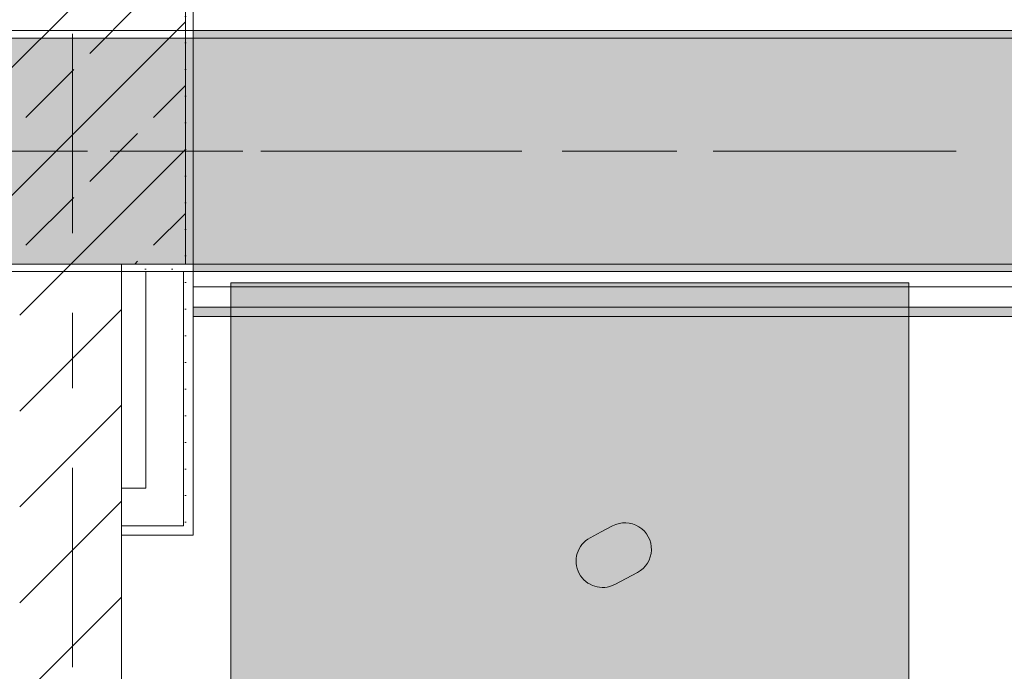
# Model space of a CAD drawing. Header units: metres. Extents: x -3.6 to 84.5, y -11 to 16.8.
# Tile 139 of 256: x 25.7 to 27, y 12.5 to 13.3. Entities that reach past the tile are written whole.
import ezdxf

# ---------------------------------------------------------------- set-up
doc = ezdxf.new("R2010")
doc.units = ezdxf.units.M
doc.header["$MEASUREMENT"] = 0
for name, pattern in [('Achse', [0.2, 0.1, -0.05, 0, -0.05]), ('Strichlinie doppelt', [0.546806, 0.264583, -0.105833, 0.070556, -0.105833]), ('Wipeout_Contour', [1, 0, -1])]:
    doc.linetypes.add(name, pattern=pattern)
for name, color, linetype in [('451 - Universal.Achsen Raster', 7, 'Continuous'), ('605 - Struktur.Wand Innen', 7, 'Continuous'), ('606 - Struktur.Wand Innen Ausbau', 7, 'Continuous'), ('607 - Struktur.Stütze', 7, 'Continuous'), ('608 - Struktur.Träger', 7, 'Continuous'), ('653 - Abdeckung.TB Verkofferung', 7, 'Continuous'), ('701 - Einrichtung.Möbel', 7, 'Continuous')]:
    doc.layers.add(name, color=color, linetype=linetype)
pattern_1 = [(45, (0, 0), (-0.01767767, 0.01767767), [0, -0.025])]
pattern_2 = [(45, (0, 0), (-0.0848528, 0.0848528), []), (45, (-0.04243, 0.04243), (-0.0848528, 0.0848528), [0.09, -0.03])]

msp = doc.modelspace()

# ---------------------------------------------------------------- hatches: boundary and pattern name
at = {"layer": '606 - Struktur.Wand Innen Ausbau', "linetype": 'Continuous', "lineweight": 0, "true_color": 0x000000}
h = msp.add_hatch(dxfattribs=at)
h.set_pattern_fill('Gips_0001', color=18, style=0, pattern_type=2)
h.set_pattern_definition(pattern_1)
h.paths.add_polyline_path([(25.8775, 12.6525), (25.89, 12.6525), (25.89, 12.99), (25.8775, 12.99)])
h = msp.add_hatch(dxfattribs=at)
h.set_pattern_fill('Gips_0001', color=18, style=0, pattern_type=2)
h.set_pattern_definition(pattern_1)
h.paths.add_polyline_path([(25.8775, 12.6525), (25.8775, 12.64), (25.89, 12.64)])
h = msp.add_hatch(dxfattribs=at)
h.set_pattern_fill('Gips_0001', color=18, style=0, pattern_type=2)
h.set_pattern_definition(pattern_1)
h.paths.add_polyline_path([(25.8775, 12.6525), (25.89, 12.64), (25.89, 12.6525)])
at = {"layer": '607 - Struktur.Stütze', "linetype": 'Continuous', "lineweight": 0, "true_color": 0x000000}
h = msp.add_hatch(dxfattribs=at)
h.set_pattern_fill('Beton__Stahlbeton_0001', color=18, style=0, pattern_type=2)
h.set_pattern_definition(pattern_2)
h.paths.add_polyline_path([(25.58, 13), (25.88, 13), (25.88, 13.45), (25.58, 13.45)])
h = msp.add_hatch(dxfattribs=at)
h.set_pattern_fill('Gips_0001', color=18, style=0, pattern_type=2)
h.set_pattern_definition(pattern_1)
h.paths.add_polyline_path([(25.795, 12.99), (25.89, 12.99), (25.89, 13.445), (25.88, 13.445), (25.88, 13), (25.795, 13)])
at = {"layer": '608 - Struktur.Träger', "linetype": 'Continuous', "lineweight": 0, "true_color": 0x000000}
h = msp.add_hatch(dxfattribs=at)
h.set_pattern_fill('Gips_0001', color=18, style=0, pattern_type=2)
h.set_pattern_definition(pattern_1)
h.paths.add_polyline_path([(25.89, 13.3), (29.17, 13.3), (29.17, 13.31), (25.89, 13.31)])
h = msp.add_hatch(dxfattribs=at)
h.set_pattern_fill('Gips_0001', color=18, style=0, pattern_type=2)
h.set_pattern_definition(pattern_1)
h.paths.add_polyline_path([(25.89, 12.99), (29.17, 12.99), (29.17, 13), (25.89, 13)])
at = {"layer": '653 - Abdeckung.TB Verkofferung', "linetype": 'Continuous', "lineweight": 0, "true_color": 0x000000}
h = msp.add_hatch(dxfattribs=at)
h.set_pattern_fill('Gips_0001', color=18, style=0, pattern_type=2)
h.set_pattern_definition(pattern_1)
h.paths.add_polyline_path([(25.89, 12.9305), (29.4275, 12.9305), (29.4275, 12.943), (25.89, 12.943)])
at = {"layer": '701 - Einrichtung.Möbel', "linetype": 'Continuous', "lineweight": 0, "true_color": 0x3a3a3a}
for points in [[(25.94, 11.075), (26.84, 11.075), (26.84, 12.975), (25.94, 12.975)], [(26.4318, 12.6445), (26.4168, 12.6365, 0.994302), (26.4496, 12.5747), (26.4797, 12.5907, 1), (26.4468, 12.6525)]]:
    msp.add_hatch(color=250, dxfattribs=at).paths.add_polyline_path(points)

# ---------------------------------------------------------------- linework, layer by layer
at = {"layer": '451 - Universal.Achsen Raster', "color": 160, "linetype": 'Strichlinie doppelt', "lineweight": 9, "true_color": 0x3232ff}
msp.add_line((64.935, 13.15), (-3.175, 13.15), dxfattribs=at)
at = {"layer": '606 - Struktur.Wand Innen Ausbau', "color": 7, "linetype": 'Continuous', "lineweight": 5}
for p, q in [((25.8775, 12.7025), (25.8775, 12.99)), ((25.8775, 12.6525), (25.8775, 12.7025)), ((25.8275, 12.6525), (25.8775, 12.6525)), ((25.8275, 12.6525), (25.8775, 12.6525))]:
    msp.add_line(p, q, dxfattribs=at)
at = {"layer": '606 - Struktur.Wand Innen Ausbau', "color": 7, "linetype": 'Continuous', "lineweight": 5, "flags": 128}
for points in [[(25.8275, 12.99), (25.8275, 12.7025)], [(25.89, 12.64), (25.89, 12.99)], [(25.89, 12.64), (25.8775, 12.64)]]:
    msp.add_lwpolyline(points, dxfattribs=at)
at = {"layer": '607 - Struktur.Stütze', "color": 7, "linetype": 'Continuous', "lineweight": 13, "flags": 128}
msp.add_lwpolyline([(25.58, 13), (25.88, 13), (25.88, 13.45), (25.58, 13.45)], close=True, dxfattribs=at)
at = {"layer": '607 - Struktur.Stütze', "color": 7, "linetype": 'Continuous', "lineweight": 5, "flags": 128}
msp.add_lwpolyline([(25.795, 12.99), (25.89, 12.99), (25.89, 13.445)], dxfattribs=at)
at = {"layer": '608 - Struktur.Träger', "color": 7, "linetype": 'Continuous', "lineweight": 13}
for p, q in [((14.78, 13.31), (47.48, 13.31)), ((25.89, 13.3), (25.57, 13.3)), ((29.17, 13.3), (25.89, 13.3))]:
    msp.add_line(p, q, dxfattribs=at)
at = {"layer": '608 - Struktur.Träger', "color": 7, "linetype": 'Continuous', "lineweight": 5}
for p, q in [((25.89, 13.31), (25.89, 13.3)), ((29.17, 13.31), (25.89, 13.31)), ((25.89, 13), (25.89, 12.99)), ((29.17, 12.99), (25.89, 12.99))]:
    msp.add_line(p, q, dxfattribs=at)
at = {"layer": '608 - Struktur.Träger', "color": 7, "linetype": 'Achse', "lineweight": 9}
msp.add_line((14.78, 13.15), (47.48, 13.15), dxfattribs=at)
at = {"layer": '653 - Abdeckung.TB Verkofferung', "color": 7, "linetype": 'Continuous', "lineweight": 9}
for q in [(25.89, 13.505), (46.9551, 12.9305)]:
    msp.add_line((25.89, 12.9305), q, dxfattribs=at)
at = {"layer": '653 - Abdeckung.TB Verkofferung', "color": 7, "linetype": 'Continuous', "lineweight": 5}
for p, q in [((29.4275, 12.99), (25.89, 12.99)), ((29.4275, 12.97), (25.89, 12.97)), ((29.4275, 12.943), (25.89, 12.943)), ((29.4275, 12.9305), (25.89, 12.9305))]:
    msp.add_line(p, q, dxfattribs=at)
at = {"layer": '653 - Abdeckung.TB Verkofferung', "color": 7, "linetype": 'Continuous', "lineweight": 5, "flags": 128}
msp.add_lwpolyline([(25.89, 12.99), (25.89, 12.97), (25.89, 12.943), (25.89, 12.9305)], dxfattribs=at)
at = {"layer": '701 - Einrichtung.Möbel', "color": 7, "linetype": 'Continuous', "lineweight": 5, "true_color": 0xebebeb, "flags": 128}
msp.add_lwpolyline([(25.94, 11.075), (25.94, 12.975), (26.84, 12.975), (26.84, 11.075)], close=True, dxfattribs=at)
msp.add_lwpolyline([(26.4318, 12.6445), (26.4168, 12.6365, 0.994302), (26.4496, 12.5747), (26.4797, 12.5907, 1), (26.4468, 12.6525)], format="xyb", close=True, dxfattribs=at)

# ---------------------------------------------------------------- next in the draw order: wipeouts: each hides what was drawn before it
at = {"color": 254, "linetype": 'Wipeout_Contour', "lineweight": 0, "ltscale": 111.800679}
msp.add_wipeout([(25.795, 13), (25.66, 13), (25.66, 8.5), (25.795, 8.5)], dxfattribs=at).dxf.layer = '605 - Struktur.Wand Innen'

# ---------------------------------------------------------------- next in the draw order: hatches: boundary and pattern name
at = {"layer": '605 - Struktur.Wand Innen', "linetype": 'Continuous', "lineweight": 0, "true_color": 0x000000}
h = msp.add_hatch(dxfattribs=at)
h.set_pattern_fill('MW_Ziegel_0001', color=18, style=0, pattern_type=2)
h.set_pattern_definition([(45, (0, 0), (-0.0636396, 0.0636396), [])])
h.paths.add_polyline_path([(25.795, 13), (25.66, 13), (25.66, 8.5), (25.795, 8.5)])
at = {"layer": '606 - Struktur.Wand Innen Ausbau', "linetype": 'Continuous', "lineweight": 0, "true_color": 0x000000}
h = msp.add_hatch(dxfattribs=at)
h.set_pattern_fill('Gips_0001', color=18, style=0, pattern_type=2)
h.set_pattern_definition(pattern_1)
h.paths.add_polyline_path([(25.8775, 12.6525), (25.795, 12.6525), (25.795, 12.64), (25.8775, 12.64)])
at = {"layer": '608 - Struktur.Träger', "linetype": 'Continuous', "lineweight": 0, "true_color": 0x000000}
h = msp.add_hatch(dxfattribs=at)
h.set_pattern_fill('Beton__Stahlbeton_0001', color=18, style=0, pattern_type=2)
h.set_pattern_definition(pattern_2)
h.paths.add_polyline_path([(15.09, 13.3), (14.78, 13.3), (14.78, 13), (15.09, 13), (18.37, 13), (18.69, 13), (21.97, 13), (22.29, 13), (25.57, 13), (25.89, 13), (29.17, 13), (29.49, 13), (32.77, 13), (33.09, 13), (36.37, 13), (36.69, 13), (39.97, 13), (40.29, 13), (43.57, 13), (43.89, 13), (47.17, 13), (47.48, 13), (47.48, 13.3), (47.17, 13.3), (43.89, 13.3), (43.57, 13.3), (40.29, 13.3), (39.97, 13.3), (36.69, 13.3), (36.37, 13.3), (33.09, 13.3), (32.77, 13.3), (29.49, 13.3), (29.17, 13.3), (25.89, 13.3), (25.57, 13.3), (22.29, 13.3), (21.97, 13.3), (18.69, 13.3), (18.37, 13.3)])

# ---------------------------------------------------------------- next in the draw order: linework, layer by layer
at = {"layer": '451 - Universal.Achsen Raster', "color": 160, "linetype": 'Strichlinie doppelt', "lineweight": 9, "true_color": 0x3232ff}
msp.add_line((25.73, -10.585), (25.73, 16.355), dxfattribs=at)
at = {"layer": '605 - Struktur.Wand Innen', "color": 7, "linetype": 'Continuous', "lineweight": 18, "flags": 128}
msp.add_lwpolyline([(25.795, 8.5), (25.795, 13)], dxfattribs=at)
at = {"layer": '606 - Struktur.Wand Innen Ausbau', "color": 7, "linetype": 'Continuous', "lineweight": 5}
msp.add_line((25.795, 12.6525), (25.8275, 12.6525), dxfattribs=at)
at = {"layer": '606 - Struktur.Wand Innen Ausbau', "color": 7, "linetype": 'Continuous', "lineweight": 5, "flags": 128}
for points in [[(25.8275, 12.7025), (25.795, 12.7025)], [(25.795, 12.6525), (25.795, 12.7025)], [(25.795, 12.64), (25.795, 12.6525)], [(25.795, 12.64), (25.8775, 12.64)]]:
    msp.add_lwpolyline(points, dxfattribs=at)
at = {"layer": '608 - Struktur.Träger', "color": 7, "linetype": 'Continuous', "lineweight": 13}
msp.add_line((14.78, 12.99), (47.48, 12.99), dxfattribs=at)
at = {"layer": '608 - Struktur.Träger', "color": 7, "linetype": 'Continuous', "lineweight": 13, "flags": 128}
msp.add_lwpolyline([(47.48, 13), (47.17, 13), (43.89, 13), (43.57, 13), (40.29, 13), (39.97, 13), (36.69, 13), (36.37, 13), (33.09, 13), (32.77, 13), (29.49, 13), (29.17, 13), (25.89, 13), (25.57, 13), (22.29, 13), (21.97, 13), (18.69, 13), (18.37, 13), (15.09, 13), (14.78, 13)], dxfattribs=at)

doc.saveas('drawing.dxf')
